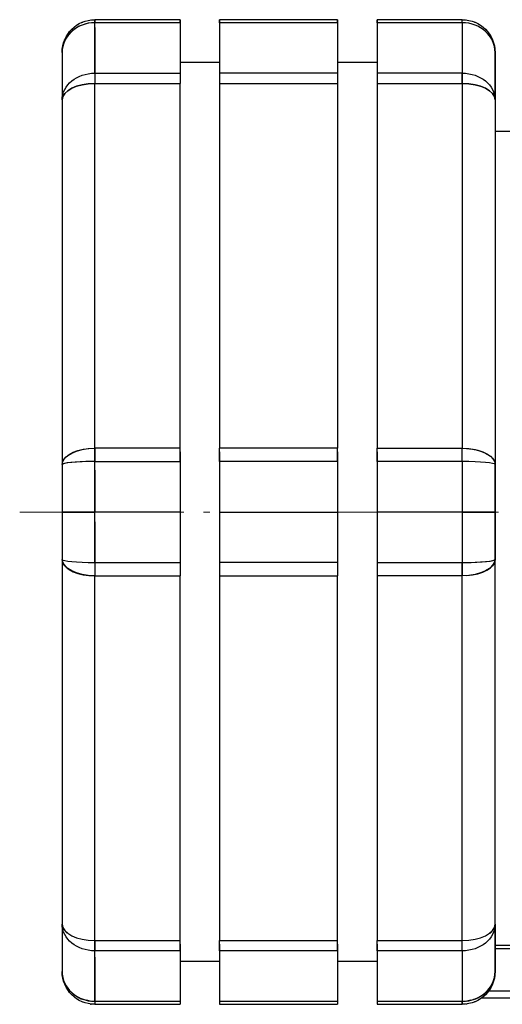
# Model space of a CAD drawing. Header units: millimetres. Extents: x 18 to 610, y -123 to 280.
# Tile 24 of 44: x 379 to 415, y 94 to 169. Entities that reach past the tile are written whole.
import ezdxf

# ---------------------------------------------------------------- set-up
doc = ezdxf.new("R2010")
doc.units = ezdxf.units.MM
doc.linetypes.add('CENTER', pattern=[8, 4.5, -1.5, 0.5, -1.5])
doc.linetypes.add('SOLID', pattern=[0])

# ---------------------------------------------------------------- blocks, each defined once
blk = doc.blocks.new('BlockOfViews_2')
at = {"linetype": 'SOLID', "lineweight": 30}
for p, q in [((390.844, 169.263, 15.529), (384.344, 169.263, 15.529)), ((390.844, 169.036, 16.571), (384.344, 169.036, 16.571)), ((402.844, 169.263, 15.529), (393.844, 169.263, 15.529)), ((402.844, 169.036, 16.571), (393.844, 169.036, 16.571)), ((412.344, 169.263, 15.529), (405.844, 169.263, 15.529)), ((412.344, 169.036, 16.571), (405.844, 169.036, 16.571)), ((414.579, 167.781, 15.836), (414.447, 168.057, 15.92)), ((414.447, 168.057, 15.92), (414.579, 167.781, 15.836)), ((414.609, 167.724, 15.969), (414.447, 168.057, 15.92)), ((414.447, 168.057, 15.92), (414.609, 167.724, 15.969)), ((381.945, 167.438, 15.733), (381.909, 167.279, 15.72)), ((381.945, 167.438, 15.733), (382.007, 167.573, 15.844)), ((382.007, 167.573, 15.844), (381.945, 167.438, 15.733)), ((382.076, 167.72, 15.966), (382.078, 167.724, 15.969)), ((382.078, 167.724, 15.969), (382.076, 167.72, 15.966)), ((414.742, 167.438, 15.733), (414.689, 167.549, 15.766)), ((414.689, 167.549, 15.766), (414.742, 167.438, 15.733)), ((414.778, 167.281, 15.72), (414.742, 167.438, 15.733)), ((381.844, 166.763, 15.529), (381.844, 166.767, 15.53)), ((381.882, 167.162, 15.71), (381.882, 167.158, 15.71)), ((414.806, 167.158, 15.71), (414.804, 167.165, 15.711)), ((414.843, 166.769, 15.531), (414.844, 166.763, 15.529)), ((393.844, 166.013, -0.51), (390.844, 166.013, -0.51)), ((405.844, 166.013, -0.51), (402.844, 166.013, -0.51)), ((384.344, 165.192, 23.229), (390.844, 165.192, 23.229)), ((402.844, 165.192, 23.229), (393.844, 165.192, 23.229)), ((412.344, 165.192, 23.229), (405.844, 165.192, 23.229)), ((384.344, 164.404, 23.947), (390.844, 164.404, 23.947)), ((384.344, 136.623, 39.986), (384.344, 164.404, 23.947)), ((390.844, 136.623, 39.986), (390.844, 164.404, 23.947)), ((393.844, 164.404, 23.947), (393.844, 136.623, 39.986)), ((393.844, 164.404, 23.947), (402.844, 164.404, 23.947)), ((402.844, 164.404, 23.947), (402.844, 136.623, 39.986)), ((405.844, 164.404, 23.947), (405.844, 136.623, 39.986)), ((405.844, 164.404, 23.947), (412.344, 164.404, 23.947)), ((412.344, 164.404, 23.947), (412.344, 136.623, 39.986)), ((381.844, 163.154, 21.782), (381.844, 135.373, 37.821)), ((414.844, 163.154, 21.782), (414.844, 135.373, 37.821)), ((414.844, 160.763, 15.447), (421.344, 160.763, 15.447)), ((390.844, 136.623, 39.986), (384.344, 136.623, 39.986)), ((402.844, 136.623, 39.986), (393.844, 136.623, 39.986)), ((405.844, 136.623, 39.986), (412.344, 136.623, 39.986)), ((384.344, 135.608, 40.31), (390.844, 135.608, 40.31)), ((402.844, 135.608, 40.31), (393.844, 135.608, 40.31)), ((412.344, 135.608, 40.31), (405.844, 135.608, 40.31)), ((390.844, 131.763, 40.49), (384.344, 131.763, 40.49)), ((393.844, 131.763, 40.49), (402.844, 131.763, 40.49)), ((412.344, 131.763, 40.49), (405.844, 131.763, 40.49)), ((381.844, 128.154, 37.821), (381.844, 100.373, 21.782)), ((384.344, 127.919, 40.31), (390.844, 127.919, 40.31)), ((402.844, 127.919, 40.31), (393.844, 127.919, 40.31)), ((405.844, 127.919, 40.31), (412.344, 127.919, 40.31)), ((414.844, 100.373, 21.782), (414.844, 128.154, 37.821)), ((384.344, 126.904, 39.986), (390.844, 126.904, 39.986)), ((384.344, 99.123, 23.947), (384.344, 126.904, 39.986)), ((390.844, 99.123, 23.947), (390.844, 126.904, 39.986)), ((393.844, 126.904, 39.986), (393.844, 99.123, 23.947)), ((393.844, 126.904, 39.986), (402.844, 126.904, 39.986)), ((402.844, 99.123, 23.947), (402.844, 126.904, 39.986)), ((412.344, 126.904, 39.986), (405.844, 126.904, 39.986)), ((405.844, 126.904, 39.986), (405.844, 99.123, 23.947)), ((412.344, 99.123, 23.947), (412.344, 126.904, 39.986)), ((382.003, 99.943, 22.493), (381.978, 99.971, 22.447)), ((414.742, 100.009, 22.384), (414.684, 99.943, 22.493)), ((414.752, 100.042, 22.329), (414.75, 100.036, 22.339)), ((384.344, 99.123, 23.947), (390.844, 99.123, 23.947)), ((393.844, 99.123, 23.947), (402.844, 99.123, 23.947)), ((405.844, 99.123, 23.947), (412.344, 99.123, 23.947)), ((390.844, 98.335, 23.229), (384.344, 98.335, 23.229)), ((402.844, 98.335, 23.229), (393.844, 98.335, 23.229)), ((412.344, 98.335, 23.229), (405.844, 98.335, 23.229)), ((414.844, 98.78, 2.265), (421.583, 98.78, 2.265)), ((421.583, 98.481, 1.99), (414.844, 98.481, 1.99)), ((393.844, 97.513, -0.51), (390.844, 97.513, -0.51)), ((405.844, 97.513, -0.51), (402.844, 97.513, -0.51)), ((381.844, 96.76, 15.531), (381.844, 96.763, 15.529)), ((414.844, 96.763, 15.529), (414.843, 96.76, 15.531)), ((382.178, 95.627, 16.05), (382.24, 95.524, 16.068)), ((382.24, 95.524, 16.068), (382.308, 95.445, 16.114)), ((382.426, 95.306, 16.197), (382.428, 95.303, 16.199)), ((414.259, 95.303, 16.199), (414.261, 95.306, 16.197)), ((422.913, 95.263, 1.99), (414.344, 95.263, 1.99)), ((414.379, 95.445, 16.114), (414.447, 95.524, 16.068)), ((414.447, 95.524, 16.068), (414.509, 95.627, 16.05)), ((382.576, 95.156, 16.266), (382.706, 95.03, 16.282)), ((382.706, 95.03, 16.282), (382.91, 94.902, 16.382)), ((383.094, 94.795, 16.431), (383.305, 94.678, 16.435)), ((383.484, 94.629, 16.456), (383.305, 94.678, 16.435)), ((383.305, 94.678, 16.435), (383.484, 94.629, 16.456)), ((383.988, 94.494, 16.515), (383.696, 94.568, 16.535)), ((383.696, 94.568, 16.535), (383.988, 94.494, 16.515)), ((383.988, 94.494, 16.515), (383.787, 94.548, 16.492)), ((383.787, 94.548, 16.492), (383.988, 94.494, 16.515)), ((412.699, 94.494, 16.515), (412.991, 94.568, 16.535)), ((412.991, 94.568, 16.535), (412.699, 94.494, 16.515)), ((412.9, 94.548, 16.492), (412.699, 94.494, 16.515)), ((412.699, 94.494, 16.515), (412.9, 94.548, 16.492)), ((413.382, 94.678, 16.435), (413.203, 94.629, 16.456)), ((413.203, 94.629, 16.456), (413.382, 94.678, 16.435)), ((413.382, 94.678, 16.435), (413.594, 94.795, 16.431)), ((413.777, 94.902, 16.382), (413.981, 95.03, 16.282)), ((413.844, 94.763, 1.49), (422.73, 94.763, 1.49)), ((413.981, 95.03, 16.282), (414.111, 95.156, 16.266)), ((384.344, 94.491, 16.571), (390.844, 94.491, 16.571)), ((384.344, 94.263, 15.529), (390.844, 94.263, 15.529)), ((393.844, 94.491, 16.571), (402.844, 94.491, 16.571)), ((393.844, 94.263, 15.529), (402.844, 94.263, 15.529)), ((405.844, 94.491, 16.571), (412.344, 94.491, 16.571)), ((405.844, 94.263, 15.529), (412.344, 94.263, 15.529))]:
    blk.add_line(p, q, dxfattribs=at)
at = {"color": 6, "linetype": 'CENTER', "lineweight": 9}
blk.add_lwpolyline([(378.609, 131.763), (584.93, 131.763)], dxfattribs=at)
at = {"linetype": 'SOLID', "lineweight": 30}
for points in [[(381.904, 163.413, 22.115), (381.945, 163.586, 22.338), (381.882, 163.371, 22.157)], [(414.806, 163.371, 22.157), (414.742, 163.586, 22.338), (414.783, 163.413, 22.115)], [(382.078, 99.845, 22.697), (382.24, 99.674, 22.938), (382.133, 99.795, 22.738)], [(414.554, 99.795, 22.738), (414.447, 99.674, 22.938), (414.609, 99.845, 22.697)]]:
    blk.add_polyline3d(points, dxfattribs=at)
at = {"linetype": 'SOLID', "lineweight": 30, "extrusion": (0, 4.72677e-13, -1)}
blk.add_arc((-384.344, 166.763, -15.529), 2.5, 0, 90, dxfattribs=at)
at = {"linetype": 'SOLID', "lineweight": 30, "extrusion": (0, -0.416598, 0.909091)}
for centre, start, end in [((384.344, 158.073, -55.356), 90, 180), ((384.344, 158.073, -55.356), 94.89925, 180), ((412.344, 158.073, -55.356), 0, 90), ((412.344, 158.073, -55.356), 0, 90)]:
    blk.add_arc(centre, 2.5, start, end, dxfattribs=at)
at = {"linetype": 'SOLID', "lineweight": 30, "extrusion": (0, 0, -1)}
for centre, start, end in [((-384.344, 166.763, -15.529), 51.66729, 53.536), ((-384.344, 166.763, -15.529), 66.75934, 68.28389), ((-384.344, 166.763, -15.529), 82.19619, 82.94501), ((-412.344, 166.763, -15.529), 97.05499, 97.80381), ((-412.344, 166.763, -15.529), 111.71611, 113.24066), ((-412.344, 166.763, -15.529), 126.464, 128.33271), ((-384.344, 166.763, -15.529), 36.66728, 38.33271), ((-412.344, 166.763, -15.529), 141.66729, 143.33272), ((-384.344, 166.763, -15.529), 21.6672, 23.33273), ((-412.344, 166.763, -15.529), 156.66727, 158.3328), ((-384.344, 166.763, -15.529), 6.1656, 8.3328), ((-412.344, 166.763, -15.529), 170.99922, 173.91469), ((-384.344, 96.763, -15.529), 270, 0), ((-412.344, 96.763, -15.529), 180, 270), ((-412.344, 96.763, -15.529), 186.1656, 189.00078), ((-412.344, 96.763, -15.529), 216.66728, 218.33271), ((-412.344, 96.763, -15.529), 201.6672, 203.33273), ((-412.344, 96.763, -15.529), 231.66729, 233.33277), ((-412.344, 96.763, -15.529), 261.66722, 263.33283), ((-412.344, 96.763, -15.529), 246.66735, 248.33277)]:
    blk.add_arc(centre, 2.5, start, end, dxfattribs=at)
at = {"linetype": 'SOLID', "lineweight": 30, "extrusion": (-1, 0, 0)}
for centre, radius, start, end in [((-166.763, 15.529, -384.344), 2.5, 155.38002, 180), ((-131.763, -0.51, -384.344), 41, 144.61998, 155.38002), ((-166.763, 15.529, -390.844), 2.5, 155.38002, 180), ((-166.763, 15.529, -393.844), 2.5, 155.38002, 180), ((-166.763, 15.529, -402.844), 2.5, 155.38002, 180), ((-166.763, 15.529, -405.844), 2.5, 155.38002, 180), ((-166.763, 15.529, -412.344), 2.5, 155.38002, 180), ((-166.763, 15.529, -412.344), 2.5, 155.38002, 180), ((-131.763, -0.51, -414.844), 38.5, 144.61998, 155.38002), ((-163.154, 21.782, -412.344), 2.5, 120, 144.61998), ((-135.373, 37.821, -384.344), 2.5, 95.38002, 120), ((-135.373, 37.821, -390.844), 2.5, 95.38002, 120), ((-135.373, 37.821, -393.844), 2.5, 95.38002, 120), ((-135.373, 37.821, -402.844), 2.5, 95.38002, 120), ((-135.373, 37.821, -405.844), 2.5, 95.38002, 120), ((-135.373, 37.821, -412.344), 2.5, 95.38002, 120), ((-135.373, 37.821, -412.344), 2.5, 95.38002, 120), ((-131.763, -0.51, -384.344), 41, 90, 95.38002), ((-131.763, -0.51, -414.844), 38.5, 90, 95.38002), ((-131.763, -0.51, -384.344), 41, 84.61998, 90), ((-131.763, -0.51, -414.844), 38.5, 84.61998, 90), ((-128.154, 37.821, -412.344), 2.5, 60, 84.61998), ((-131.763, -0.51, -414.844), 38.5, 24.61998, 35.38002), ((-100.373, 21.782, -384.344), 2.5, 35.38002, 60), ((-100.373, 21.782, -390.844), 2.5, 35.38002, 60), ((-100.373, 21.782, -393.844), 2.5, 35.38002, 60), ((-100.373, 21.782, -402.844), 2.5, 35.38002, 60), ((-100.373, 21.782, -405.844), 2.5, 35.38002, 60), ((-100.373, 21.782, -412.344), 2.5, 35.38002, 60), ((-100.373, 21.782, -412.344), 2.5, 35.38002, 60), ((-131.763, -0.51, -384.344), 41, 24.61998, 35.38002), ((-96.763, 15.529, -412.344), 2.5, 0, 24.61998)]:
    blk.add_arc(centre, radius, start, end, dxfattribs=at)
at = {"linetype": 'SOLID', "lineweight": 30, "extrusion": (1, 0, 0)}
for centre, radius, start, end in [((166.763, 15.529, 384.344), 2.5, 0, 24.61998), ((166.763, 15.529, 390.844), 2.5, 7.38702, 24.61997), ((131.763, -0.51, 390.844), 41, 24.61998, 35.38002), ((166.763, 15.529, 393.844), 2.5, 7.38702, 24.61997), ((131.763, -0.51, 393.844), 41, 24.61998, 35.38002), ((166.763, 15.529, 402.844), 2.5, 7.38702, 24.61997), ((131.763, -0.51, 402.844), 41, 24.61998, 35.38002), ((166.763, 15.529, 405.844), 2.5, 7.38702, 24.61997), ((131.763, -0.51, 405.844), 41, 24.61998, 35.38002), ((131.763, -0.51, 412.344), 41, 24.61998, 35.38002), ((131.763, -0.51, 384.344), 41, 25.79131, 35.38002), ((131.763, -0.51, 412.344), 41, 25.79131, 35.38002), ((131.763, -0.51, 381.844), 38.5, 24.61998, 35.38002), ((131.763, -0.51, 414.844), 38.5, 24.61998, 35.38002), ((163.154, 21.782, 384.344), 2.5, 35.38002, 60), ((163.154, 21.782, 384.344), 2.5, 35.38002, 60), ((163.154, 21.782, 390.844), 2.5, 35.38002, 60), ((163.154, 21.782, 393.844), 2.5, 35.38002, 60), ((163.154, 21.782, 402.844), 2.5, 35.38002, 60), ((163.154, 21.782, 405.844), 2.5, 35.38002, 60), ((163.154, 21.782, 412.344), 2.5, 35.38002, 60), ((163.154, 21.782, 390.844), 2.5, 42.76705, 60.00001), ((163.154, 21.782, 393.844), 2.5, 42.76705, 60.00001), ((163.154, 21.782, 402.844), 2.5, 42.76705, 60.00001), ((163.154, 21.782, 405.844), 2.5, 42.76705, 60.00001), ((135.373, 37.821, 384.344), 2.5, 60, 84.61998), ((135.373, 37.821, 390.844), 2.5, 67.38701, 84.61998), ((135.373, 37.821, 393.844), 2.5, 67.38701, 84.61998), ((135.373, 37.821, 402.844), 2.5, 67.38701, 84.61998), ((135.373, 37.821, 405.844), 2.5, 67.38701, 84.61998), ((131.763, -0.51, 381.844), 38.5, 84.61998, 90), ((131.763, -0.51, 390.844), 41, 84.61998, 90), ((131.763, -0.51, 393.844), 41, 84.61998, 90), ((131.763, -0.51, 402.844), 41, 84.61998, 90), ((131.763, -0.51, 405.844), 41, 84.61998, 90), ((131.763, -0.51, 412.344), 41, 84.61998, 90), ((131.763, -0.51, 414.844), 38.5, 84.61998, 90), ((131.763, -0.51, 384.344), 41, 85.54446, 90), ((131.763, -0.51, 390.844), 41, 86.23399, 90), ((131.763, -0.51, 393.844), 41, 86.23399, 90), ((131.763, -0.51, 402.844), 41, 86.23399, 90), ((131.763, -0.51, 405.844), 41, 86.23399, 90), ((131.763, -0.51, 412.344), 41, 85.54446, 90), ((131.763, -0.51, 381.844), 38.5, 90, 95.38002), ((131.763, -0.51, 390.844), 41, 90, 95.38002), ((131.763, -0.51, 393.844), 41, 90, 95.38002), ((131.763, -0.51, 402.844), 41, 90, 95.38002), ((131.763, -0.51, 405.844), 41, 90, 95.38002), ((131.763, -0.51, 412.344), 41, 90, 95.38002), ((131.763, -0.51, 414.844), 38.5, 90, 95.38002), ((131.763, -0.51, 384.344), 41, 91.03416, 95.38002), ((131.763, -0.51, 390.844), 41, 91.61402, 95.38002), ((131.763, -0.51, 393.844), 41, 91.61402, 95.38002), ((131.763, -0.51, 402.844), 41, 91.61402, 95.38002), ((131.763, -0.51, 405.844), 41, 91.61402, 95.38002), ((131.763, -0.51, 412.344), 41, 91.03416, 95.38002), ((128.154, 37.821, 384.344), 2.5, 95.38002, 120), ((128.154, 37.821, 384.344), 2.5, 95.38002, 120), ((128.154, 37.821, 390.844), 2.5, 95.38002, 120), ((128.154, 37.821, 390.844), 2.5, 102.76702, 119.99999), ((128.154, 37.821, 393.844), 2.5, 95.38002, 120), ((128.154, 37.821, 393.844), 2.5, 102.76702, 119.99999), ((128.154, 37.821, 402.844), 2.5, 95.38002, 120), ((128.154, 37.821, 402.844), 2.5, 102.76702, 119.99999), ((128.154, 37.821, 405.844), 2.5, 95.38002, 120), ((128.154, 37.821, 405.844), 2.5, 102.76702, 119.99999), ((128.154, 37.821, 412.344), 2.5, 95.38002, 120), ((131.763, -0.51, 381.844), 38.5, 144.61998, 155.38002), ((131.763, -0.51, 414.844), 38.5, 144.61998, 155.38002), ((100.373, 21.782, 384.344), 2.5, 120, 144.61998), ((100.373, 21.782, 390.844), 2.5, 127.38704, 144.61999), ((131.763, -0.51, 390.844), 41, 144.61998, 155.38002), ((100.373, 21.782, 393.844), 2.5, 127.38704, 144.61999), ((131.763, -0.51, 393.844), 41, 144.61998, 155.38002), ((100.373, 21.782, 402.844), 2.5, 127.38704, 144.61999), ((131.763, -0.51, 402.844), 41, 144.61998, 155.38002), ((100.373, 21.782, 405.844), 2.5, 127.38704, 144.61999), ((131.763, -0.51, 405.844), 41, 144.61998, 155.38002), ((131.763, -0.51, 412.344), 41, 144.61998, 155.38002), ((131.763, -0.51, 384.344), 41, 145.79131, 155.38002), ((131.763, -0.51, 412.344), 41, 145.79131, 155.38002), ((96.763, 15.529, 384.344), 2.5, 155.38002, 180), ((96.763, 15.529, 384.344), 2.5, 155.38002, 180), ((96.763, 15.529, 390.844), 2.5, 155.38002, 180), ((96.763, 15.529, 390.844), 2.5, 162.76701, 180), ((96.763, 15.529, 393.844), 2.5, 155.38002, 180), ((96.763, 15.529, 393.844), 2.5, 162.76701, 180), ((96.763, 15.529, 402.844), 2.5, 155.38002, 180), ((96.763, 15.529, 402.844), 2.5, 162.76701, 180), ((96.763, 15.529, 405.844), 2.5, 155.38002, 180), ((96.763, 15.529, 405.844), 2.5, 162.76701, 180), ((96.763, 15.529, 412.344), 2.5, 155.38002, 180)]:
    blk.add_arc(centre, radius, start, end, dxfattribs=at)
at = {"linetype": 'SOLID', "lineweight": 30, "extrusion": (0, 1.54202e-11, -1)}
blk.add_arc((-412.344, 166.763, -15.529), 2.5, 90, 180, dxfattribs=at)
at = {"linetype": 'SOLID', "lineweight": 30, "extrusion": (0, 0.578997, -0.81533)}
for centre, start, end in [((-384.344, 145.635, 76.706), 0, 90), ((-384.344, 145.635, 76.706), 360, 90), ((-412.344, 145.635, 76.706), 90, 180), ((-412.344, 145.635, 76.706), 90, 180)]:
    blk.add_arc(centre, 2.5, start, end, dxfattribs=at)
at = {"linetype": 'SOLID', "lineweight": 30, "extrusion": (0, 0.866025, -0.5)}
for centre, start, end in [((-384.344, 100.44, 130.404), 0, 90), ((-412.344, 100.44, 130.404), 90, 180), ((-384.344, 100.44, 98.326), 0, 90), ((-384.344, 100.44, 98.326), 7.33427, 90), ((-412.344, 100.44, 98.326), 90, 180), ((-412.344, 100.44, 98.326), 97.33422, 180.00004)]:
    blk.add_arc(centre, 2.5, start, end, dxfattribs=at)
at = {"linetype": 'SOLID', "lineweight": 30, "extrusion": (0, -0.866025, 0.5)}
for centre, start, end in [((384.344, 100.44, -130.404), 90, 180), ((412.344, 100.44, -130.404), 0, 90)]:
    blk.add_arc(centre, 2.5, start, end, dxfattribs=at)
at = {"linetype": 'SOLID', "lineweight": 30, "extrusion": (0, -0.995595, 0.093761)}
for centre, start, end in [((384.344, 50.347, -131.231), 90, 180), ((384.344, 50.347, -131.231), 94.89924, 180.00004), ((412.344, 50.347, -131.231), 360, 90), ((412.344, 50.347, -131.231), 0, 90)]:
    blk.add_arc(centre, 2.5, start, end, dxfattribs=at)
at = {"linetype": 'SOLID', "lineweight": 30, "extrusion": (0, -1, -8.26948e-16)}
blk.add_arc((384.344, 37.99, -131.763), 2.5, 90, 180, dxfattribs=at)
at = {"linetype": 'SOLID', "lineweight": 30, "extrusion": (0, 1, -5.0532e-16)}
for centre, start, end in [((-384.344, 37.99, 131.763), 0, 90), ((-412.344, 37.99, 131.763), 90, 180)]:
    blk.add_arc(centre, 2.5, start, end, dxfattribs=at)
at = {"linetype": 'SOLID', "lineweight": 30, "extrusion": (0, -1, -3.82859e-16)}
blk.add_arc((412.344, 37.99, -131.763), 2.5, 0, 90, dxfattribs=at)
at = {"linetype": 'SOLID', "lineweight": 30, "extrusion": (0, -0.866025, -0.5)}
for centre, start, end in [((384.344, -31.323, -129.895), 90, 180), ((412.344, -31.323, -129.895), 0, 90)]:
    blk.add_arc(centre, 2.5, start, end, dxfattribs=at)
at = {"linetype": 'SOLID', "lineweight": 30, "extrusion": (0, 0.995595, 0.093761)}
for centre, start, end in [((-384.344, 25.638, 131.135), 0, 90), ((-384.344, 25.638, 131.135), 360, 90), ((-412.344, 25.638, 131.135), 90, 180), ((-412.344, 25.638, 131.135), 94.89924, 180.00004)]:
    blk.add_arc(centre, 2.5, start, end, dxfattribs=at)
at = {"linetype": 'SOLID', "lineweight": 30, "extrusion": (0, 0.866025, 0.5)}
for centre, start, end in [((-384.344, -31.323, 129.895), 7.33427, 90), ((-412.344, -31.323, 129.895), 97.33422, 180.00004), ((-384.344, -31.323, 97.817), 0, 90), ((-384.344, -31.323, 97.817), 0, 90), ((-412.344, -31.323, 97.817), 90, 180), ((-412.344, -31.323, 97.817), 90, 180)]:
    blk.add_arc(centre, 2.5, start, end, dxfattribs=at)
at = {"linetype": 'SOLID', "lineweight": 30, "extrusion": (0, -0.578997, -0.81533)}
for centre, start, end in [((384.344, -69.226, -75.875), 90, 180), ((384.344, -69.226, -75.875), 90, 180), ((412.344, -69.226, -75.875), 360, 90), ((412.344, -69.226, -75.875), 0, 90)]:
    blk.add_arc(centre, 2.5, start, end, dxfattribs=at)
at = {"linetype": 'SOLID', "lineweight": 30, "extrusion": (0, 0.416598, 0.909091)}
for centre, start, end in [((-384.344, -81.497, 54.429), 0, 90), ((-384.344, -81.497, 54.429), 360, 90), ((-412.344, -81.497, 54.429), 90, 180), ((-412.344, -81.497, 54.429), 94.89925, 180)]:
    blk.add_arc(centre, 2.5, start, end, dxfattribs=at)
at = {"linetype": 'SOLID', "lineweight": 30}
for start, end in [(186.66725, 188.3328), (201.6672, 203.33273), (216.66728, 218.33271), (231.66729, 233.33277), (246.66735, 248.33277), (261.66722, 263.33283)]:
    blk.add_arc((384.344, 96.763, 15.529), 2.5, start, end, dxfattribs=at)
for points, knots in [([(414.344, 95.263, 1.99), (414.333, 95.25, 1.99), (414.323, 95.237, 1.99), (414.302, 95.21, 1.987), (414.292, 95.197, 1.986), (414.275, 95.176, 1.983), (414.269, 95.168, 1.981), (414.262, 95.161, 1.98)], [0, 0, 0, 0, 0.0864098, 0.0864098, 0.1728195, 0.1728195, 0.2236649, 0.2236649, 0.2236649, 0.2236649]), ([(413.947, 94.846, 1.765), (413.942, 94.842, 1.759), (413.938, 94.838, 1.752), (413.924, 94.826, 1.733), (413.915, 94.819, 1.721), (413.899, 94.806, 1.694), (413.892, 94.8, 1.68), (413.878, 94.79, 1.651), (413.872, 94.785, 1.637), (413.862, 94.777, 1.608), (413.857, 94.774, 1.593), (413.85, 94.769, 1.564), (413.848, 94.767, 1.549), (413.844, 94.764, 1.52), (413.844, 94.763, 1.505), (413.844, 94.763, 1.49)], [1.0777713, 1.0777713, 1.0777713, 1.0777713, 1.1233268, 1.1233268, 1.2097365, 1.2097365, 1.2961463, 1.2961463, 1.382556, 1.382556, 1.4689658, 1.4689658, 1.5553755, 1.5553755, 1.6417853, 1.6417853, 1.6417853, 1.6417853]), ([(414.107, 94.992, 1.91), (414.1, 94.984, 1.905), (414.093, 94.977, 1.9), (414.074, 94.959, 1.887), (414.064, 94.949, 1.879), (414.042, 94.929, 1.862), (414.032, 94.919, 1.853), (414.011, 94.901, 1.834), (414.001, 94.891, 1.825), (413.98, 94.874, 1.804), (413.971, 94.865, 1.793), (413.958, 94.855, 1.778), (413.955, 94.852, 1.775), (413.953, 94.85, 1.772)], [0.6325515, 0.6325515, 0.6325515, 0.6325515, 0.691278, 0.691278, 0.7776878, 0.7776878, 0.8640975, 0.8640975, 0.9505073, 0.9505073, 1.036917, 1.036917, 1.0619198, 1.0619198, 1.0619198, 1.0619198]), ([(414.25, 95.146, 1.976), (414.25, 95.146, 1.976), (414.249, 95.145, 1.976), (414.238, 95.132, 1.973), (414.227, 95.12, 1.969), (414.206, 95.095, 1.961), (414.195, 95.083, 1.957), (414.173, 95.059, 1.947), (414.162, 95.048, 1.941), (414.14, 95.025, 1.93), (414.129, 95.013, 1.923), (414.116, 95.001, 1.916), (414.114, 94.999, 1.914), (414.113, 94.997, 1.913)], [0.2565218, 0.2565218, 0.2565218, 0.2565218, 0.2592293, 0.2592293, 0.345639, 0.345639, 0.4320488, 0.4320488, 0.5184585, 0.5184585, 0.6048683, 0.6048683, 0.6189459, 0.6189459, 0.6189459, 0.6189459])]:
    blk.add_open_spline(points, degree=3, knots=knots, dxfattribs=at)

msp = doc.modelspace()

# ---------------------------------------------------------------- block references
msp.add_blockref('BlockOfViews_2', (0, 0))

doc.saveas('drawing.dxf')
